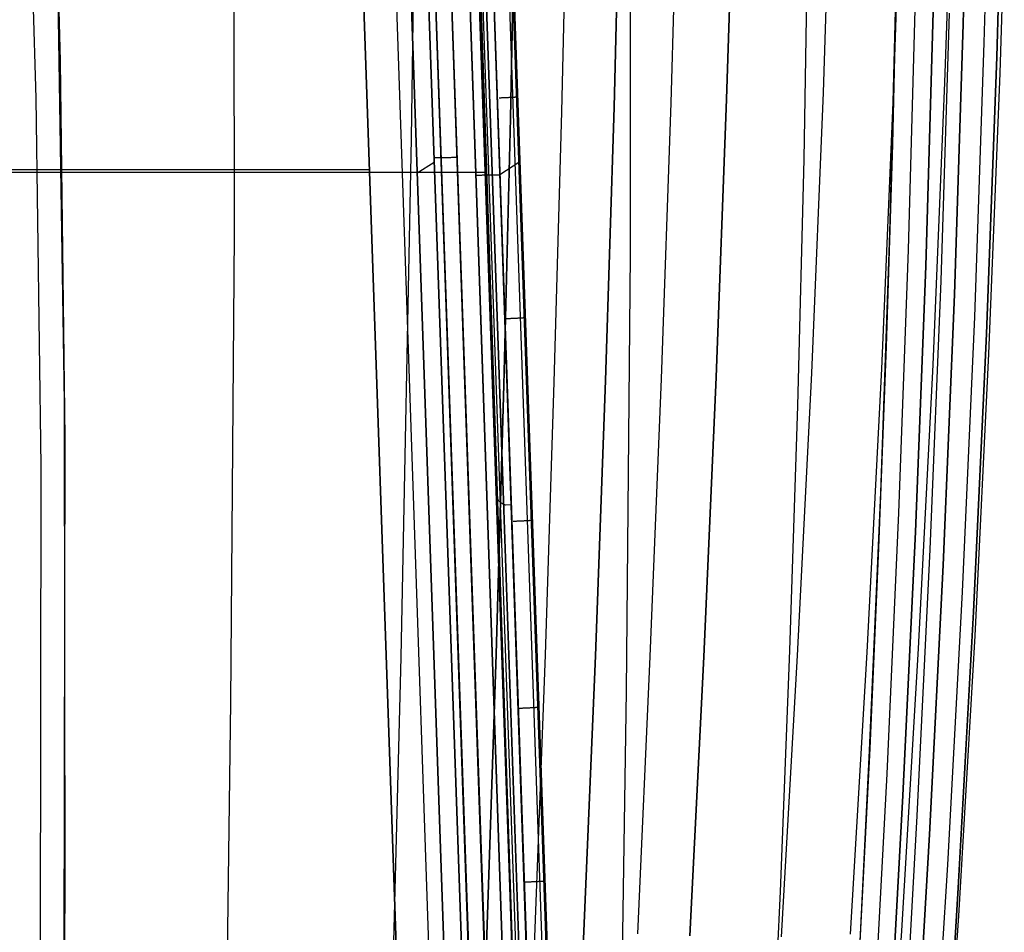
# Model space of a CAD drawing. Header units: millimetres. Extents: x -273 to 273, y -240 to 302.
# Tile 214 of 256: x 205 to 273, y -52 to 10. Entities that reach past the tile are written whole.
import ezdxf

# ---------------------------------------------------------------- set-up
doc = ezdxf.new("R2010")
doc.units = ezdxf.units.MM
doc.header["$MEASUREMENT"] = 0
doc.layers.add('IGES level 1', color=7, linetype='Continuous', true_color=0x3e413d)
doc.layers.add('IGES level 2', color=7, linetype='Continuous', true_color=0x008000)

msp = doc.modelspace()

# ---------------------------------------------------------------- linework, layer by layer
at = {"layer": 'IGES level 1'}
for p, q in [((247.446, -233.406, 382.193), (231.162, 234.594, 373.361)), ((244.293, -232.761, 431.766), (228.387, 232.216, 421.86)), ((228.387, 232.216, 421.86), (244.293, -232.761, 431.766)), ((242.113, -169.059, 430.428), (228.403, 232.216, 421.861)), ((245.421, -232.73, 431.404), (229.531, 232.247, 421.494)), ((229.531, 232.247, 421.494), (245.421, -232.73, 431.404)), ((245.935, -232.735, 430.335), (230.04, 232.241, 420.422)), ((245.936, -232.735, 430.319), (230.041, 232.241, 420.406)), ((230.041, 232.241, 420.406), (245.936, -232.735, 430.319)), ((245.947, -232.74, 429.967), (230.05, 232.26, 420.031)), ((237.653, -186.007, 423.429), (224.927, 185.61, 415.458)), ((225.98, 184.474, 413.312), (238.636, -184.812, 421.237)), ((238.636, -184.812, 421.237), (225.98, 184.474, 413.312)), ((235.322, -183.829, 424.11), (222.719, 183.454, 416.239)), ((222.719, 183.454, 416.239), (235.322, -183.829, 424.11)), ((239.757, -180.294, 379.026), (227.167, 182.147, 371.042)), ((227.167, 182.147, 371.042), (239.757, -180.294, 379.026)), ((227.668, 182.14, 369.962), (240.218, -180.3, 377.99)), ((240.198, -180.301, 378.01), (227.668, 182.14, 369.962)), ((241.295, -180.272, 377.572), (228.788, 182.17, 369.586)), ((241.304, -180.272, 377.572), (228.797, 182.171, 369.587)), ((228.797, 182.171, 369.587), (241.304, -180.272, 377.572)), ((243.503, -180.27, 377.644), (230.905, 182.149, 369.772)), ((232.051, 172.433, 370.055), (243.788, -168.175, 377.41)), ((233.393, 172.718, 371.554), (245.243, -168.351, 378.96)), ((243.883, -170.512, 377.46), (232.073, 171.137, 370.081)), ((245.049, -172.502, 377.974), (233.224, 168.317, 370.71)), ((245.322, -170.622, 378.988), (233.533, 168.664, 371.671)), ((238.002, 5.042, 373.714), (237.951, 5.04, 373.705)), ((238.052, 5.044, 373.725), (238.002, 5.042, 373.714)), ((238.102, 5.046, 373.737), (238.052, 5.044, 373.725)), ((238.152, 5.048, 373.751), (238.102, 5.046, 373.737)), ((238.201, 5.05, 373.767), (238.152, 5.048, 373.751)), ((238.249, 5.052, 373.784), (238.201, 5.05, 373.767)), ((238.297, 5.054, 373.803), (238.249, 5.052, 373.784)), ((238.344, 5.057, 373.824), (238.297, 5.054, 373.803)), ((238.391, 5.059, 373.846), (238.344, 5.057, 373.824)), ((238.436, 5.061, 373.87), (238.391, 5.059, 373.846)), ((238.481, 5.063, 373.896), (238.436, 5.061, 373.87)), ((238.525, 5.065, 373.923), (238.481, 5.063, 373.896)), ((238.568, 5.067, 373.951), (238.525, 5.065, 373.923)), ((238.61, 5.069, 373.981), (238.568, 5.067, 373.951)), ((238.651, 5.071, 374.012), (238.61, 5.069, 373.981)), ((238.69, 5.073, 374.045), (238.651, 5.071, 374.012)), ((238.729, 5.075, 374.079), (238.69, 5.073, 374.045)), ((238.766, 5.077, 374.115), (238.729, 5.075, 374.079)), ((238.803, 5.08, 374.151), (238.766, 5.077, 374.115)), ((238.838, 5.082, 374.189), (238.803, 5.08, 374.151)), ((238.871, 5.084, 374.228), (238.838, 5.082, 374.189)), ((238.903, 5.086, 374.269), (238.871, 5.084, 374.228)), ((238.934, 5.088, 374.31), (238.903, 5.086, 374.269)), ((238.963, 5.089, 374.352), (238.934, 5.088, 374.31)), ((238.991, 5.091, 374.395), (238.963, 5.089, 374.352)), ((239.018, 5.093, 374.44), (238.991, 5.091, 374.395)), ((239.043, 5.095, 374.485), (239.018, 5.093, 374.44)), ((239.066, 5.097, 374.531), (239.043, 5.095, 374.485)), ((239.088, 5.099, 374.577), (239.066, 5.097, 374.531)), ((239.108, 5.1, 374.625), (239.088, 5.099, 374.577)), ((239.126, 5.102, 374.673), (239.108, 5.1, 374.625)), ((239.143, 5.104, 374.722), (239.126, 5.102, 374.673)), ((239.158, 5.105, 374.771), (239.143, 5.104, 374.722)), ((239.171, 5.107, 374.821), (239.158, 5.105, 374.771)), ((239.183, 5.108, 374.871), (239.171, 5.107, 374.821)), ((239.193, 5.11, 374.921), (239.183, 5.108, 374.871)), ((239.201, 5.111, 374.972), (239.193, 5.11, 374.921)), ((239.208, 5.112, 375.023), (239.201, 5.111, 374.972)), ((239.212, 5.114, 375.075), (239.208, 5.112, 375.023)), ((239.215, 5.115, 375.126), (239.212, 5.114, 375.075)), ((239.216, 5.116, 375.178), (239.215, 5.115, 375.126)), ((239.216, 5.117, 375.229), (239.216, 5.116, 375.178)), ((233.465, 0.926, 375.007), (233.463, 0.927, 375.058)), ((233.469, 0.925, 374.955), (233.465, 0.926, 375.007)), ((233.475, 0.924, 374.905), (233.469, 0.925, 374.955)), ((233.483, 0.923, 374.854), (233.475, 0.924, 374.905)), ((233.492, 0.922, 374.803), (233.483, 0.923, 374.854)), ((233.503, 0.922, 374.753), (233.492, 0.922, 374.803)), ((233.516, 0.921, 374.704), (233.503, 0.922, 374.753)), ((233.53, 0.92, 374.654), (233.516, 0.921, 374.704)), ((233.546, 0.92, 374.606), (233.53, 0.92, 374.654)), ((233.564, 0.919, 374.558), (233.546, 0.92, 374.606)), ((233.584, 0.919, 374.51), (233.564, 0.919, 374.558)), ((233.604, 0.919, 374.463), (233.584, 0.919, 374.51)), ((233.627, 0.919, 374.417), (233.604, 0.919, 374.463)), ((233.651, 0.918, 374.372), (233.627, 0.919, 374.417)), ((233.677, 0.918, 374.328), (233.651, 0.918, 374.372)), ((233.704, 0.918, 374.284), (233.677, 0.918, 374.328)), ((233.733, 0.918, 374.242), (233.704, 0.918, 374.284)), ((233.763, 0.918, 374.2), (233.733, 0.918, 374.242)), ((233.794, 0.919, 374.16), (233.763, 0.918, 374.2)), ((233.827, 0.919, 374.12), (233.794, 0.919, 374.16)), ((233.861, 0.919, 374.082), (233.827, 0.919, 374.12)), ((233.897, 0.92, 374.045), (233.861, 0.919, 374.082)), ((233.933, 0.92, 374.009), (233.897, 0.92, 374.045)), ((233.976, 0.921, 373.97), (233.939, 0.92, 374.004)), ((234.015, 0.921, 373.938), (233.976, 0.921, 373.97)), ((234.055, 0.922, 373.906), (234.015, 0.921, 373.938)), ((234.096, 0.923, 373.876), (234.055, 0.922, 373.906)), ((234.138, 0.924, 373.848), (234.096, 0.923, 373.876)), ((234.18, 0.925, 373.821), (234.138, 0.924, 373.848)), ((234.224, 0.926, 373.795), (234.18, 0.925, 373.821)), ((234.269, 0.927, 373.771), (234.224, 0.926, 373.795)), ((234.314, 0.928, 373.748), (234.269, 0.927, 373.771)), ((234.36, 0.929, 373.727), (234.314, 0.928, 373.748)), ((234.407, 0.93, 373.707), (234.36, 0.929, 373.727)), ((234.454, 0.931, 373.689), (234.407, 0.93, 373.707)), ((234.502, 0.933, 373.673), (234.454, 0.931, 373.689)), ((234.55, 0.934, 373.658), (234.502, 0.933, 373.673)), ((234.599, 0.935, 373.645), (234.55, 0.934, 373.658)), ((234.649, 0.937, 373.634), (234.599, 0.935, 373.645)), ((234.698, 0.938, 373.624), (234.649, 0.937, 373.634)), ((234.748, 0.94, 373.616), (234.698, 0.938, 373.624)), ((234.799, 0.941, 373.609), (234.748, 0.94, 373.616)), ((234.849, 0.943, 373.605), (234.799, 0.941, 373.609)), ((234.9, 0.945, 373.602), (234.849, 0.943, 373.605)), ((234.95, 0.947, 373.601), (234.9, 0.945, 373.602)), ((235.001, 0.948, 373.601), (234.95, 0.947, 373.601)), ((235.052, 0.95, 373.603), (235.001, 0.948, 373.601)), ((152.805, 0.111, 414.033), (229.009, 0.122, 420.193)), ((233.474, 0.612, 375.065), (232.306, -0.132, 417.299)), ((239.371, 0.642, 375.326), (237.987, -0.243, 425.404)), ((157.701, -0.053, 420.265), (236.331, -0.053, 426.85)), ((236.338, -0.272, 426.854), (236.389, -0.27, 426.858)), ((236.389, -0.27, 426.858), (236.44, -0.268, 426.861)), ((236.44, -0.268, 426.861), (236.491, -0.266, 426.862)), ((236.491, -0.266, 426.862), (236.543, -0.264, 426.861)), ((236.543, -0.264, 426.861), (236.594, -0.263, 426.858)), ((236.594, -0.263, 426.858), (236.645, -0.261, 426.853)), ((236.645, -0.261, 426.853), (236.695, -0.26, 426.847)), ((236.695, -0.26, 426.847), (236.746, -0.258, 426.839)), ((236.746, -0.258, 426.839), (236.796, -0.256, 426.829)), ((236.796, -0.256, 426.829), (236.846, -0.255, 426.818)), ((236.846, -0.255, 426.818), (236.895, -0.254, 426.805)), ((236.895, -0.254, 426.805), (236.944, -0.252, 426.79)), ((236.944, -0.252, 426.79), (236.992, -0.251, 426.774)), ((236.992, -0.251, 426.774), (237.04, -0.25, 426.756)), ((237.04, -0.25, 426.756), (237.087, -0.249, 426.736)), ((237.087, -0.249, 426.736), (237.134, -0.247, 426.715)), ((237.134, -0.247, 426.715), (237.18, -0.246, 426.692)), ((237.18, -0.246, 426.692), (237.225, -0.245, 426.668)), ((237.225, -0.245, 426.668), (237.269, -0.244, 426.642)), ((237.269, -0.244, 426.642), (237.312, -0.243, 426.615)), ((237.312, -0.243, 426.615), (237.354, -0.243, 426.586)), ((237.354, -0.243, 426.586), (237.395, -0.242, 426.555)), ((237.395, -0.242, 426.555), (237.435, -0.241, 426.524)), ((237.435, -0.241, 426.524), (237.475, -0.241, 426.491)), ((237.475, -0.241, 426.491), (237.513, -0.24, 426.456)), ((237.513, -0.24, 426.456), (237.55, -0.239, 426.42)), ((237.55, -0.239, 426.42), (237.585, -0.239, 426.383)), ((237.585, -0.239, 426.383), (237.62, -0.239, 426.345)), ((237.62, -0.239, 426.345), (237.653, -0.238, 426.306)), ((237.653, -0.238, 426.306), (237.685, -0.238, 426.265)), ((237.685, -0.238, 426.265), (237.715, -0.238, 426.223)), ((237.715, -0.238, 426.223), (237.744, -0.238, 426.181)), ((237.744, -0.238, 426.181), (237.771, -0.238, 426.137)), ((237.771, -0.238, 426.137), (237.797, -0.238, 426.093)), ((237.797, -0.238, 426.093), (237.821, -0.238, 426.047)), ((237.821, -0.238, 426.047), (237.844, -0.238, 426.001)), ((237.844, -0.238, 426.001), (237.865, -0.239, 425.954)), ((237.865, -0.239, 425.954), (237.885, -0.239, 425.906)), ((237.885, -0.239, 425.906), (237.903, -0.239, 425.858)), ((237.903, -0.239, 425.858), (237.919, -0.24, 425.809)), ((237.919, -0.24, 425.809), (237.934, -0.24, 425.76)), ((237.934, -0.24, 425.76), (237.946, -0.241, 425.71)), ((237.946, -0.241, 425.71), (237.958, -0.242, 425.66)), ((237.958, -0.242, 425.66), (237.967, -0.242, 425.609)), ((237.967, -0.242, 425.609), (237.975, -0.243, 425.558)), ((237.975, -0.243, 425.558), (237.981, -0.244, 425.507)), ((237.981, -0.244, 425.507), (237.985, -0.245, 425.456)), ((237.985, -0.245, 425.456), (237.987, -0.246, 425.404)), ((238.494, -10.162, 374.036), (238.443, -10.164, 374.029)), ((238.544, -10.16, 374.045), (238.494, -10.162, 374.036)), ((238.594, -10.158, 374.056), (238.544, -10.16, 374.045)), ((238.644, -10.156, 374.069), (238.594, -10.158, 374.056)), ((238.693, -10.154, 374.084), (238.644, -10.156, 374.069)), ((238.741, -10.152, 374.1), (238.693, -10.154, 374.084)), ((238.789, -10.15, 374.117), (238.741, -10.152, 374.1)), ((238.837, -10.148, 374.137), (238.789, -10.15, 374.117)), ((238.884, -10.145, 374.158), (238.837, -10.148, 374.137)), ((238.929, -10.143, 374.18), (238.884, -10.145, 374.158)), ((238.975, -10.141, 374.204), (238.929, -10.143, 374.18)), ((239.019, -10.139, 374.23), (238.975, -10.141, 374.204)), ((239.062, -10.137, 374.257), (239.019, -10.139, 374.23)), ((239.105, -10.135, 374.286), (239.062, -10.137, 374.257)), ((239.146, -10.133, 374.316), (239.105, -10.135, 374.286)), ((239.186, -10.131, 374.347), (239.146, -10.133, 374.316)), ((239.226, -10.129, 374.38), (239.186, -10.131, 374.347)), ((239.264, -10.127, 374.414), (239.226, -10.129, 374.38)), ((239.301, -10.125, 374.449), (239.264, -10.127, 374.414)), ((239.337, -10.123, 374.486), (239.301, -10.125, 374.449)), ((239.371, -10.121, 374.524), (239.337, -10.123, 374.486)), ((239.404, -10.119, 374.563), (239.371, -10.121, 374.524)), ((239.436, -10.117, 374.603), (239.404, -10.119, 374.563)), ((239.466, -10.115, 374.644), (239.436, -10.117, 374.603)), ((239.495, -10.113, 374.686), (239.466, -10.115, 374.644)), ((239.523, -10.111, 374.729), (239.495, -10.113, 374.686)), ((239.549, -10.109, 374.773), (239.523, -10.111, 374.729)), ((239.573, -10.107, 374.818), (239.549, -10.109, 374.773)), ((239.596, -10.105, 374.864), (239.573, -10.107, 374.818)), ((239.618, -10.104, 374.91), (239.596, -10.105, 374.864)), ((239.638, -10.102, 374.957), (239.618, -10.104, 374.91)), ((239.656, -10.1, 375.005), (239.638, -10.102, 374.957)), ((239.672, -10.099, 375.054), (239.656, -10.1, 375.005)), ((239.687, -10.097, 375.103), (239.672, -10.099, 375.054)), ((239.7, -10.096, 375.152), (239.687, -10.097, 375.103)), ((239.712, -10.094, 375.202), (239.7, -10.096, 375.152)), ((239.722, -10.093, 375.252), (239.712, -10.094, 375.202)), ((239.73, -10.091, 375.303), (239.722, -10.093, 375.252)), ((239.736, -10.09, 375.354), (239.73, -10.091, 375.303)), ((239.741, -10.089, 375.404), (239.736, -10.09, 375.354)), ((239.744, -10.088, 375.456), (239.741, -10.089, 375.404)), ((239.744, -10.085, 375.558), (239.745, -10.086, 375.507)), ((239.745, -10.086, 375.507), (239.744, -10.088, 375.456)), ((238.952, -24.118, 374.333), (238.9, -24.119, 374.326)), ((239.003, -24.116, 374.341), (238.952, -24.118, 374.333)), ((239.053, -24.114, 374.352), (239.003, -24.116, 374.341)), ((239.104, -24.112, 374.364), (239.053, -24.114, 374.352)), ((239.154, -24.11, 374.377), (239.104, -24.112, 374.364)), ((239.203, -24.107, 374.393), (239.154, -24.11, 374.377)), ((239.252, -24.105, 374.41), (239.203, -24.107, 374.393)), ((239.3, -24.103, 374.429), (239.252, -24.105, 374.41)), ((239.348, -24.101, 374.449), (239.3, -24.103, 374.429)), ((239.395, -24.099, 374.472), (239.348, -24.101, 374.449)), ((239.441, -24.097, 374.495), (239.395, -24.099, 374.472)), ((239.486, -24.095, 374.521), (239.441, -24.097, 374.495)), ((239.53, -24.093, 374.548), (239.486, -24.095, 374.521)), ((239.574, -24.091, 374.576), (239.53, -24.093, 374.548)), ((239.616, -24.089, 374.606), (239.574, -24.091, 374.576)), ((239.657, -24.086, 374.637), (239.616, -24.089, 374.606)), ((239.698, -24.084, 374.67), (239.657, -24.086, 374.637)), ((239.737, -24.082, 374.704), (239.698, -24.084, 374.67)), ((239.774, -24.08, 374.739), (239.737, -24.082, 374.704)), ((239.811, -24.078, 374.776), (239.774, -24.08, 374.739)), ((239.846, -24.076, 374.814), (239.811, -24.078, 374.776)), ((239.88, -24.074, 374.853), (239.846, -24.076, 374.814)), ((239.913, -24.072, 374.894), (239.88, -24.074, 374.853)), ((239.944, -24.07, 374.935), (239.913, -24.072, 374.894)), ((239.974, -24.068, 374.977), (239.944, -24.07, 374.935)), ((240.002, -24.066, 375.021), (239.974, -24.068, 374.977)), ((240.029, -24.064, 375.065), (240.002, -24.066, 375.021)), ((240.054, -24.062, 375.111), (240.029, -24.064, 375.065)), ((240.077, -24.061, 375.157), (240.054, -24.062, 375.111)), ((240.099, -24.059, 375.204), (240.077, -24.061, 375.157)), ((240.12, -24.057, 375.251), (240.099, -24.059, 375.204)), ((240.138, -24.055, 375.3), (240.12, -24.057, 375.251)), ((240.155, -24.054, 375.349), (240.138, -24.055, 375.3)), ((240.17, -24.052, 375.398), (240.155, -24.054, 375.349)), ((240.184, -24.051, 375.448), (240.17, -24.052, 375.398)), ((240.196, -24.049, 375.499), (240.184, -24.051, 375.448)), ((240.206, -24.048, 375.55), (240.196, -24.049, 375.499)), ((240.214, -24.046, 375.601), (240.206, -24.048, 375.55)), ((240.221, -24.045, 375.652), (240.214, -24.046, 375.601)), ((240.225, -24.044, 375.704), (240.221, -24.045, 375.652)), ((240.228, -24.042, 375.756), (240.225, -24.044, 375.704)), ((240.23, -24.041, 375.808), (240.228, -24.042, 375.756)), ((240.229, -24.04, 375.859), (240.23, -24.041, 375.808)), ((239.376, -36.997, 374.607), (239.325, -36.999, 374.602)), ((239.427, -36.995, 374.615), (239.376, -36.997, 374.607)), ((239.477, -36.993, 374.624), (239.427, -36.995, 374.615)), ((239.527, -36.991, 374.635), (239.477, -36.993, 374.624)), ((239.577, -36.989, 374.648), (239.527, -36.991, 374.635)), ((239.626, -36.987, 374.663), (239.577, -36.989, 374.648)), ((239.674, -36.985, 374.679), (239.626, -36.987, 374.663)), ((239.722, -36.983, 374.696), (239.674, -36.985, 374.679)), ((239.77, -36.981, 374.716), (239.722, -36.983, 374.696)), ((239.816, -36.979, 374.737), (239.77, -36.981, 374.716)), ((239.862, -36.977, 374.759), (239.816, -36.979, 374.737)), ((239.907, -36.974, 374.783), (239.862, -36.977, 374.759)), ((239.951, -36.972, 374.809), (239.907, -36.974, 374.783)), ((239.995, -36.97, 374.836), (239.951, -36.972, 374.809)), ((240.037, -36.968, 374.865), (239.995, -36.97, 374.836)), ((240.079, -36.966, 374.895), (240.037, -36.968, 374.865)), ((240.119, -36.964, 374.926), (240.079, -36.966, 374.895)), ((240.158, -36.962, 374.959), (240.119, -36.964, 374.926)), ((240.196, -36.96, 374.993), (240.158, -36.962, 374.959)), ((240.233, -36.958, 375.028), (240.196, -36.96, 374.993)), ((240.269, -36.956, 375.065), (240.233, -36.958, 375.028)), ((240.304, -36.954, 375.103), (240.269, -36.956, 375.065)), ((240.337, -36.952, 375.142), (240.304, -36.954, 375.103)), ((240.368, -36.95, 375.182), (240.337, -36.952, 375.142)), ((240.399, -36.948, 375.223), (240.368, -36.95, 375.182)), ((240.428, -36.946, 375.265), (240.399, -36.948, 375.223)), ((240.455, -36.944, 375.308), (240.428, -36.946, 375.265)), ((240.481, -36.942, 375.352), (240.455, -36.944, 375.308)), ((240.506, -36.94, 375.397), (240.481, -36.942, 375.352)), ((240.529, -36.939, 375.443), (240.506, -36.94, 375.397)), ((240.55, -36.937, 375.49), (240.529, -36.939, 375.443)), ((240.57, -36.935, 375.537), (240.55, -36.937, 375.49)), ((240.588, -36.934, 375.585), (240.57, -36.935, 375.537)), ((240.605, -36.932, 375.633), (240.588, -36.934, 375.585)), ((240.62, -36.93, 375.682), (240.605, -36.932, 375.633)), ((240.633, -36.929, 375.731), (240.62, -36.93, 375.682)), ((240.644, -36.927, 375.781), (240.633, -36.929, 375.731)), ((240.654, -36.926, 375.832), (240.644, -36.927, 375.781)), ((240.662, -36.925, 375.882), (240.654, -36.926, 375.832)), ((240.668, -36.923, 375.933), (240.662, -36.925, 375.882)), ((240.673, -36.922, 375.984), (240.668, -36.923, 375.933)), ((240.676, -36.921, 376.035), (240.673, -36.922, 375.984)), ((240.676, -36.919, 376.137), (240.677, -36.92, 376.086)), ((240.677, -36.92, 376.086), (240.676, -36.921, 376.035)), ((239.775, -48.967, 374.863), (239.723, -48.969, 374.858)), ((239.826, -48.966, 374.87), (239.775, -48.967, 374.863)), ((239.877, -48.964, 374.879), (239.826, -48.966, 374.87)), ((239.927, -48.962, 374.89), (239.877, -48.964, 374.879)), ((239.977, -48.96, 374.902), (239.927, -48.962, 374.89)), ((240.027, -48.958, 374.916), (239.977, -48.96, 374.902)), ((240.076, -48.956, 374.932), (240.027, -48.958, 374.916)), ((240.124, -48.953, 374.949), (240.076, -48.956, 374.932)), ((240.172, -48.951, 374.968), (240.124, -48.953, 374.949)), ((240.22, -48.949, 374.989), (240.172, -48.951, 374.968)), ((240.266, -48.947, 375.011), (240.22, -48.949, 374.989)), ((240.312, -48.945, 375.035), (240.266, -48.947, 375.011)), ((240.357, -48.943, 375.06), (240.312, -48.945, 375.035)), ((240.401, -48.941, 375.087), (240.357, -48.943, 375.06)), ((240.444, -48.939, 375.116), (240.401, -48.941, 375.087)), ((240.486, -48.937, 375.146), (240.444, -48.939, 375.116)), ((240.526, -48.935, 375.177), (240.486, -48.937, 375.146)), ((240.566, -48.933, 375.21), (240.526, -48.935, 375.177)), ((240.605, -48.93, 375.244), (240.566, -48.933, 375.21)), ((240.642, -48.928, 375.28), (240.605, -48.93, 375.244)), ((240.679, -48.926, 375.316), (240.642, -48.928, 375.28)), ((240.714, -48.924, 375.354), (240.679, -48.926, 375.316)), ((240.747, -48.922, 375.393), (240.714, -48.924, 375.354)), ((240.78, -48.92, 375.433), (240.747, -48.922, 375.393)), ((240.81, -48.918, 375.475), (240.78, -48.92, 375.433)), ((240.84, -48.916, 375.517), (240.81, -48.918, 375.475)), ((240.868, -48.914, 375.56), (240.84, -48.916, 375.517)), ((240.894, -48.913, 375.605), (240.868, -48.914, 375.56)), ((240.919, -48.911, 375.65), (240.894, -48.913, 375.605)), ((240.942, -48.909, 375.696), (240.919, -48.911, 375.65)), ((240.964, -48.907, 375.743), (240.942, -48.909, 375.696)), ((240.984, -48.905, 375.79), (240.964, -48.907, 375.743)), ((241.003, -48.904, 375.838), (240.984, -48.905, 375.79)), ((241.019, -48.902, 375.887), (241.003, -48.904, 375.838)), ((241.035, -48.901, 375.936), (241.019, -48.902, 375.887)), ((241.048, -48.899, 375.986), (241.035, -48.901, 375.936)), ((241.06, -48.898, 376.037), (241.048, -48.899, 375.986)), ((241.07, -48.896, 376.087), (241.06, -48.898, 376.037)), ((241.078, -48.895, 376.138), (241.07, -48.896, 376.087)), ((241.084, -48.893, 376.189), (241.078, -48.895, 376.138)), ((241.089, -48.892, 376.241), (241.084, -48.893, 376.189)), ((241.092, -48.891, 376.292), (241.089, -48.892, 376.241)), ((241.092, -48.889, 376.395), (241.093, -48.89, 376.344)), ((241.093, -48.89, 376.344), (241.092, -48.891, 376.292))]:
    msp.add_line(p, q, dxfattribs=at)
at = {"layer": 'IGES level 2', "color": 31, "true_color": 0xfabe47}
for p, q in [((244.941, -232.771, 431.829), (229.084, 231.124, 421.952)), ((229.084, 231.124, 421.952), (244.941, -232.771, 431.829)), ((244.612, -227.289, 451.676), (229.687, 222.742, 442.153)), ((229.688, 222.721, 442.154), (244.581, -226.169, 451.654)), ((230.534, 198.173, 432.664), (244.613, -229.718, 441.739)), ((207.034, 31.69, 539.454), (207.703, 7.574, 536.122)), ((205.335, 28.669, 533.469), (206.023, 5.037, 530.475)), ((269.916, 10.124, 599.713), (270.306, 28.546, 603.325)), ((270.306, 28.546, 603.325), (269.916, 10.124, 599.713)), ((219.704, -4.356, 573.954), (219.665, 26.44, 579.709)), ((246.995, -5.73, 519.153), (246.996, 24.964, 522.69)), ((260.283, 5.419, 621.384), (260.906, 24.457, 625.679)), ((265.136, 5.813, 621.679), (265.759, 24.949, 625.938)), ((253.61, 4.972, 619.369), (254.183, 23.805, 623.622)), ((254.183, 23.805, 623.622), (253.61, 4.972, 619.369)), ((249.788, 4.716, 617.573), (250.317, 23.395, 621.772)), ((246.334, 22.905, 619.307), (245.857, 4.419, 615.183)), ((245.857, 4.419, 615.183), (246.334, 22.905, 619.307)), ((242.257, 4.09, 612.408), (242.68, 22.36, 616.442)), ((239.084, 21.675, 612.966), (238.72, 3.658, 609.042)), ((238.72, 3.658, 609.042), (239.084, 21.675, 612.966)), ((231.897, 2.252, 600.357), (232.139, 19.644, 604.002)), ((258.946, 0.837, 563.709), (259.241, 17.859, 566.296)), ((271.355, 8.846, 605.319), (271.603, 18.216, 607.109)), ((272.215, 7.892, 609.789), (272.483, 17.358, 611.625)), ((272.483, 17.358, 611.625), (272.215, 7.892, 609.789)), ((208.008, -15.887, 533.23), (207.5, 16.752, 537.338)), ((272.443, 6.754, 615.895), (272.739, 16.337, 617.807)), ((265.36, 15.744, 585.287), (265.031, 1.85, 582.985)), ((268.65, 6.103, 620.805), (268.978, 15.733, 622.821)), ((264.853, -4.237, 582.067), (265.317, 13.654, 584.921)), ((266.146, -5.415, 586.115), (266.648, 12.676, 589.029)), ((267.33, -6.527, 589.906), (267.869, 11.753, 592.877)), ((267.869, 11.753, 592.877), (267.33, -6.527, 589.906)), ((268.391, -7.557, 593.42), (268.964, 10.898, 596.445)), ((269.312, -8.49, 596.637), (269.916, 10.124, 599.713)), ((269.916, 10.124, 599.713), (269.312, -8.49, 596.637)), ((270.698, -10.035, 602.149), (271.355, 8.846, 605.319)), ((207.703, 7.574, 536.122), (208.025, -18.392, 532.937)), ((271.515, -11.191, 606.533), (272.215, 7.892, 609.789)), ((272.215, 7.892, 609.789), (271.515, -11.191, 606.533)), ((271.683, -12.579, 612.494), (272.443, 6.754, 615.895)), ((264.303, -13.607, 617.968), (265.136, 5.813, 621.679)), ((267.834, -13.342, 617.184), (268.65, 6.103, 620.805)), ((206.023, 5.037, 530.475), (206.369, -20.322, 527.619)), ((252.884, -14.175, 615.616), (253.61, 4.972, 619.369)), ((253.61, 4.972, 619.369), (252.884, -14.175, 615.616)), ((259.47, -13.916, 617.622), (260.283, 5.419, 621.384)), ((241.735, -14.526, 608.783), (242.257, 4.09, 612.408)), ((245.857, 4.419, 615.183), (245.267, -14.403, 611.504)), ((245.267, -14.403, 611.504), (245.857, 4.419, 615.183)), ((249.126, -14.288, 613.849), (249.788, 4.716, 617.573)), ((238.72, 3.658, 609.042), (238.266, -14.714, 605.485)), ((238.266, -14.715, 605.485), (238.72, 3.658, 609.042)), ((231.194, -33.464, 593.896), (231.897, 2.252, 600.357)), ((265.031, 1.85, 582.985), (264.597, -12.073, 580.96)), ((258.511, -16.148, 561.504), (258.946, 0.837, 563.709)), ((158.138, -0.053, 420.295), (236.985, -0.053, 426.915)), ((219.461, -36.556, 568.686), (219.704, -4.356, 573.954)), ((264.225, -22.131, 579.657), (264.853, -4.237, 582.067)), ((265.473, -23.518, 583.66), (266.146, -5.415, 586.115)), ((246.713, -35.802, 516.516), (246.995, -5.73, 519.153)), ((266.616, -24.827, 587.407), (267.33, -6.527, 589.906)), ((267.33, -6.527, 589.906), (266.616, -24.827, 587.407)), ((267.639, -26.04, 590.879), (268.391, -7.557, 593.42)), ((268.524, -27.139, 594.054), (269.312, -8.49, 596.637)), ((269.312, -8.49, 596.637), (268.524, -27.139, 594.054)), ((269.85, -28.963, 599.487), (270.698, -10.035, 602.149)), ((270.62, -30.334, 603.796), (271.515, -11.191, 606.533)), ((271.515, -11.191, 606.533), (270.62, -30.334, 603.796)), ((264.597, -12.073, 580.96), (264.071, -25.963, 579.194)), ((270.727, -31.987, 609.618), (271.683, -12.579, 612.494)), ((266.829, -32.877, 614.078), (267.834, -13.342, 617.184)), ((252.03, -33.448, 612.329), (252.884, -14.175, 615.616)), ((252.884, -14.175, 615.616), (252.03, -33.448, 612.329)), ((258.497, -33.359, 614.354), (259.47, -13.916, 617.622)), ((263.292, -33.125, 614.765), (264.303, -13.607, 617.968)), ((238.266, -14.714, 605.485), (237.737, -33.259, 602.276)), ((237.737, -33.259, 602.276), (238.266, -14.715, 605.485)), ((241.129, -33.303, 605.541), (241.735, -14.526, 608.783)), ((245.267, -14.403, 611.504), (244.581, -33.373, 608.239)), ((244.581, -33.373, 608.239), (245.267, -14.403, 611.504)), ((248.353, -33.429, 610.569), (249.126, -14.288, 613.849)), ((208.058, -50.19, 529.422), (208.008, -15.887, 533.23)), ((257.96, -32.998, 559.651), (258.511, -16.148, 561.504)), ((208.025, -18.392, 532.937), (207.919, -72.219, 527.171)), ((206.369, -20.322, 527.619), (206.315, -72.757, 522.461)), ((263.46, -39.898, 577.656), (264.225, -22.131, 579.657)), ((238.047, -22.843, 434.052), (237.753, -22.519, 427.393)), ((238.37, -22.999, 440.716), (238.047, -22.843, 434.052)), ((238.719, -22.986, 447.38), (238.37, -22.999, 440.716)), ((264.659, -41.496, 581.624), (265.473, -23.518, 583.66)), ((265.757, -43.004, 585.339), (266.616, -24.827, 587.407)), ((266.616, -24.827, 587.407), (265.757, -43.004, 585.339)), ((264.071, -25.963, 579.194), (263.466, -39.76, 577.67)), ((266.737, -44.401, 588.778), (267.639, -26.04, 590.879)), ((267.584, -45.669, 591.92), (268.524, -27.139, 594.054)), ((268.524, -27.139, 594.054), (267.584, -45.669, 591.92)), ((268.845, -47.777, 597.287), (269.85, -28.963, 599.487)), ((269.565, -49.363, 601.53), (270.62, -30.334, 603.796)), ((270.62, -30.334, 603.796), (269.565, -49.363, 601.53)), ((269.608, -51.287, 607.221), (270.727, -31.987, 609.618)), ((257.319, -49.612, 558.119), (257.96, -32.998, 559.651)), ((262.135, -52.552, 612.027), (263.292, -33.125, 614.765)), ((265.67, -52.315, 611.443), (266.829, -32.877, 614.078)), ((230.281, -69.224, 588.469), (231.194, -33.464, 593.896)), ((237.737, -33.259, 602.276), (236.514, -70.121, 596.82)), ((236.514, -70.121, 596.82), (237.737, -33.259, 602.276)), ((239.732, -70.59, 600.109), (241.129, -33.303, 605.541)), ((244.581, -33.373, 608.239), (242.999, -71.01, 602.841)), ((242.999, -71.01, 602.841), (244.581, -33.373, 608.239)), ((247.491, -52.518, 607.699), (248.353, -33.429, 610.569)), ((251.071, -52.658, 609.472), (252.03, -33.448, 612.329)), ((252.03, -33.448, 612.329), (251.071, -52.658, 609.472)), ((257.394, -52.722, 611.54), (258.497, -33.359, 614.354)), ((246.276, -64.906, 514.671), (246.713, -35.802, 516.516)), ((219.016, -68.901, 563.938), (219.461, -36.556, 568.686)), ((263.466, -39.76, 577.67), (262.073, -66.828, 575.273)), ((262.587, -57.408, 576.023), (263.46, -39.898, 577.656)), ((263.734, -59.213, 579.968), (264.659, -41.496, 581.624)), ((264.782, -60.915, 583.659), (265.757, -43.004, 585.339)), ((265.757, -43.004, 585.339), (264.782, -60.915, 583.659)), ((265.717, -62.493, 587.074), (266.737, -44.401, 588.778)), ((266.523, -63.925, 590.191), (267.584, -45.669, 591.92)), ((267.584, -45.669, 591.92), (266.523, -63.925, 590.191)), ((267.714, -66.309, 595.503), (268.845, -47.777, 597.287)), ((268.381, -68.109, 599.688), (269.565, -49.363, 601.53)), ((269.565, -49.363, 601.53), (268.381, -68.109, 599.688)), ((255.86, -81.736, 555.901), (257.319, -49.612, 558.119)), ((206.678, -166.132, 518.824), (208.058, -50.19, 529.422)), ((268.358, -70.3, 605.255), (269.608, -51.287, 607.221)), ((264.388, -71.47, 609.235), (265.67, -52.315, 611.443))]:
    msp.add_line(p, q, dxfattribs=at)

doc.saveas('drawing.dxf')
